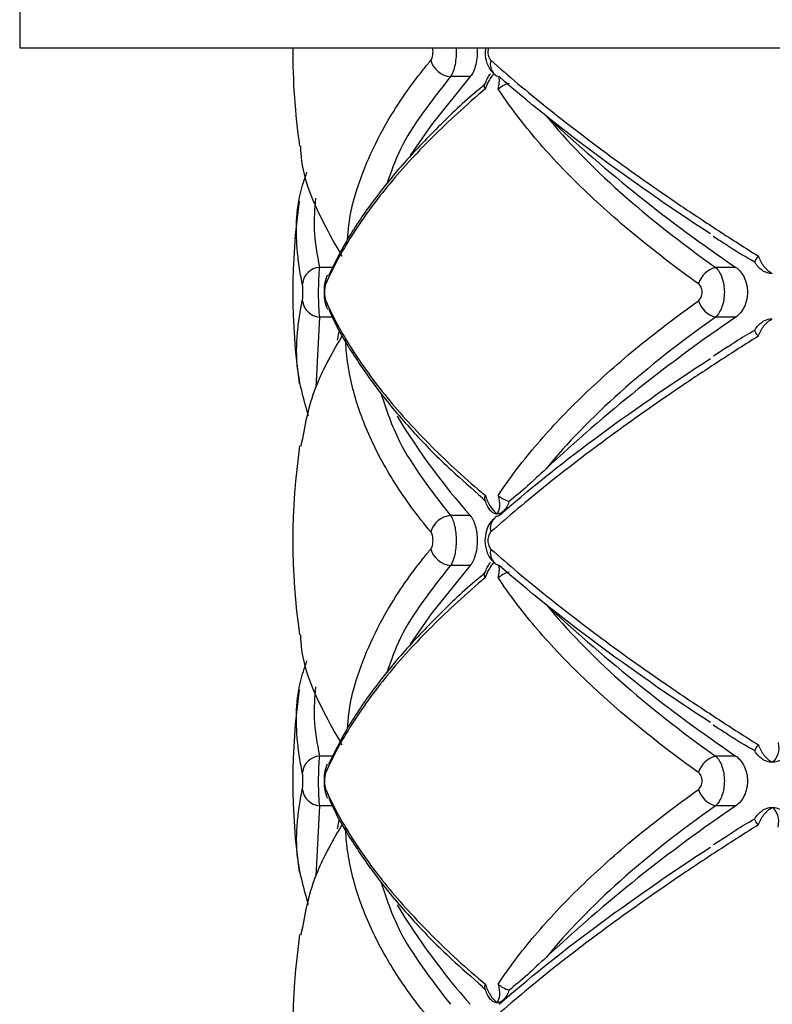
# Paper-space layout '_Posterior' of a CAD drawing. Header units: millimetres. Extents: x -145 to 255, y -320 to 324.
# Tile 11 of 17: x -28 to 12, y -20 to 32. Entities that reach past the tile are written whole.
import ezdxf

# ---------------------------------------------------------------- set-up
doc = ezdxf.new("R2010")
doc.units = ezdxf.units.MM

psp = doc.layouts.new('_Posterior')

# ---------------------------------------------------------------- linework, layer by layer
at = {"color": 7, "linetype": 'Continuous', "lineweight": 25}
for p, q in [((-27.918, 33.516), (-27.918, 30.516)), ((-27.918, 30.516), (137.082, 30.516)), ((-3.933, 28.985), (-4.979, 28.985)), ((-3.264, 28.503), (-3.111, 28.647)), ((10.208, 18.84), (9.132, 18.84)), ((10.208, 16.193), (9.132, 16.193)), ((-10.921, 15.422), (-11.012, 14.975)), ((9.746, 14.585), (9.016, 14.118)), ((-3.111, 6.385), (-3.291, 6.555)), ((-3.933, 5.632), (-4.979, 5.632)), ((-3.933, 2.985), (-4.979, 2.985)), ((-3.264, 2.503), (-3.111, 2.647)), ((10.208, -7.16), (9.132, -7.16)), ((10.208, -9.807), (9.132, -9.807)), ((-10.921, -10.578), (-11.012, -11.025)), ((9.746, -11.415), (9.016, -11.882)), ((-3.111, -19.615), (-3.291, -19.445))]:
    psp.add_line(p, q, dxfattribs=at)
at = {"color": 8, "linetype": 'Continuous', "lineweight": 25}
for p, q in [((-11.245, 18.84), (-11.96, 18.84)), ((-11.96, 16.193), (-12.16, 12.451)), ((-11.273, 16.193), (-11.96, 16.193)), ((-11.245, -7.16), (-11.96, -7.16)), ((-11.96, -9.807), (-12.16, -13.549)), ((-11.273, -9.807), (-11.96, -9.807))]:
    psp.add_line(p, q, dxfattribs=at)
at = {"color": 7, "linetype": 'Continuous', "lineweight": 25, "flags": 128}
for points in [[(-3.933, 28.985), (-6.009, 26.404), (-7.133, 24.794)], [(-3.933, 2.985), (-6.009, 0.404), (-7.133, -1.206)]]:
    psp.add_lwpolyline(points, dxfattribs=at)
at = {"color": 7, "linetype": 'Continuous', "lineweight": 25}
for centre, radius, start, end in [((21.624, 30.309), 35, 179.6603, 188.2475), ((-4.883, 30.173), 1.192, 195.4958, 265.4079), ((-2.249, 29.567), 0.599, 228.977, 256.2878), ((57.535, 88.472), 84.193, 227.10735, 235.79789), ((21.624, 17.516), 35, 172.0446, 187.9842), ((-11.877, 17.842), 1.001, 94.7167, 172.6174), ((-10.86, 18.054), 0.77, 151.8899, 186.2156), ((9.503, 17.53), 1.362, 105.7995, 161.1117), ((-11.877, 17.191), 1.001, 187.3826, 265.2833), ((-10.863, 16.978), 0.767, 173.7109, 208.9067), ((9.503, 17.503), 1.362, 198.8883, 254.2005), ((57.423, -53.29), 84.006, 124.19702, 133.02524), ((23.792, 30.118), 36.989, 211.2737, 221.4508), ((21.624, 4.309), 35, 171.7387, 188.2475), ((-4.883, 4.444), 1.192, 94.5921, 164.5042), ((-2.249, 5.05), 0.599, 103.712, 131.0372), ((-4.883, 4.173), 1.192, 195.4958, 265.4079), ((-2.249, 3.568), 0.6, 229.3014, 256.2845), ((57.535, 62.472), 84.193, 227.10735, 235.79789), ((21.624, -8.484), 35, 172.0446, 187.9842), ((-11.877, -8.158), 1.001, 94.7167, 172.6174), ((9.503, -8.47), 1.362, 105.7995, 161.1117), ((-10.86, -7.946), 0.77, 151.8899, 186.2156), ((-11.877, -8.809), 1.001, 187.3826, 265.2833), ((-10.863, -9.022), 0.767, 173.7109, 208.9067), ((9.503, -8.497), 1.362, 198.8883, 254.2005), ((57.423, -79.29), 84.006, 124.19702, 133.02524), ((23.792, 4.118), 36.989, 211.2737, 221.4508), ((21.624, -21.691), 35, 171.7387, 188.2475)]:
    psp.add_arc(centre, radius, start, end, dxfattribs=at)
at = {"color": 8, "linetype": 'Continuous', "lineweight": 25}
for centre, start, end in [((-2.131, 29.637), 162.7028, 225.5254), ((-2.131, 4.98), 134.4877, 197.2966), ((-2.131, 3.637), 162.6881, 225.8246)]:
    psp.add_arc(centre, 0.731, start, end, dxfattribs=at)
at = {"color": 7, "linetype": 'Continuous', "lineweight": 25}
for points, knots in [([(-6.032, 29.855), (-5.981, 29.916), (-5.942, 30.02), (-5.905, 30.262), (-5.908, 30.398), (-5.931, 30.516)], [0, 0, 0, 0, 0.5, 0.5, 1, 1, 1, 1]), ([(-4.685, 30.516), (-4.669, 30.214), (-4.689, 29.899), (-4.767, 29.493), (-4.801, 29.367), (-4.881, 29.151), (-4.928, 29.057), (-4.979, 28.985)], [0, 0, 0, 0, 0.5, 0.5, 0.75, 0.75, 1, 1, 1, 1]), ([(-3.566, 30.516), (-3.546, 30.214), (-3.572, 29.898), (-3.67, 29.492), (-3.713, 29.366), (-3.812, 29.15), (-3.87, 29.057), (-3.933, 28.985)], [0, 0, 0, 0, 0.5, 0.5, 0.75, 0.75, 1, 1, 1, 1]), ([(-3.115, 30.516), (-3.129, 30.383), (-3.164, 30.056), (-3.011, 29.581), (-2.812, 29.249), (-2.659, 29.136), (-2.639, 29.121)], [0, 0, 0, 0, 0.25365, 0.625061, 0.949118, 1, 1, 1, 1]), ([(-2.966, 30.516), (-2.997, 30.398), (-3.001, 30.255), (-2.947, 30.01), (-2.893, 29.912), (-2.829, 29.855)], [0, 0, 0, 0, 0.5, 0.5, 1, 1, 1, 1]), ([(-2.829, 29.855), (-1.906, 29.034), (-0.908, 28.193), (1.213, 26.494), (2.338, 25.634), (4.715, 23.893), (5.967, 23.013), (7.946, 21.675), (8.624, 21.226), (10.002, 20.329), (10.702, 19.881), (11.413, 19.435)], [0, 0, 0, 0, 0.25, 0.25, 0.5, 0.5, 0.75, 0.75, 0.875, 0.875, 1, 1, 1, 1]), ([(-3.111, 28.647), (-3.078, 28.751), (-3.039, 28.844), (-2.951, 29.009), (-2.901, 29.081), (-2.847, 29.14)], [0, 0, 0, 0, 0.5, 0.5, 1, 1, 1, 1]), ([(8.862, 20.618), (6.621, 22.077), (4.57, 23.502), (0.823, 26.291), (-0.874, 27.654), (-2.392, 28.985)], [0, 0, 0, 0, 0.5, 0.5, 1, 1, 1, 1]), ([(-3.125, 28.334), (-3.633, 27.907), (-4.125, 27.477), (-5.072, 26.612), (-5.529, 26.176), (-6.841, 24.868), (-7.635, 23.997), (-9.058, 22.259), (-9.69, 21.391), (-10.784, 19.669), (-11.248, 18.814), (-11.625, 17.97)], [0, 0, 0, 0, 0.125, 0.125, 0.25, 0.25, 0.5, 0.5, 0.75, 0.75, 1, 1, 1, 1]), ([(-3.252, 28.483), (-3.34, 28.411), (-4.223, 27.694), (-5.674, 26.301), (-7.58, 24.307), (-9.196, 22.287), (-10.536, 20.306), (-11.176, 19.008), (-11.484, 18.383)], [0, 0, 0, 0, 0.021624, 0.216757, 0.41398, 0.613125, 0.813848, 1, 1, 1, 1]), ([(8.215, 17.97), (7.028, 18.817), (5.907, 19.676), (3.82, 21.396), (2.852, 22.259), (1.069, 23.991), (0.253, 24.86), (-0.854, 26.169), (-1.204, 26.606), (-1.857, 27.474), (-2.162, 27.905), (-2.444, 28.334)], [0, 0, 0, 0, 0.25, 0.25, 0.5, 0.5, 0.75, 0.75, 0.875, 0.875, 1, 1, 1, 1]), ([(0.104, 26.909), (1.228, 25.543), (2.547, 24.187), (5.559, 21.498), (7.251, 20.163), (9.132, 18.84)], [0, 0, 0, 0, 0.5, 0.5, 1, 1, 1, 1]), ([(-12.967, 25.295), (-12.965, 25.174), (-12.948, 23.865), (-12.147, 21.881), (-11.109, 20.037), (-10.77, 19.435)], [0, 0, 0, 0, 0.064281, 0.694723, 1, 1, 1, 1]), ([(-12.871, 17.97), (-12.932, 18.278), (-13.027, 18.752), (-13.211, 20.346), (-13.273, 22.019), (-12.75, 23.532), (-12.622, 23.903)], [0, 0, 0, 0, 0.158537, 0.24404, 0.81468, 1, 1, 1, 1]), ([(9.003, 20.5), (9.009, 20.496), (9.249, 20.336), (9.511, 20.174), (9.766, 20.016)], [0, 0, 0, 0, 0.025913, 1, 1, 1, 1]), ([(11.217, 19.123), (10.754, 19.381), (10.257, 19.658), (9.791, 19.979), (9.759, 20.002)], [0, 0, 0, 0, 0.930528, 1, 1, 1, 1]), ([(11.413, 19.435), (11.472, 19.237), (11.577, 19.05), (11.835, 18.733), (11.989, 18.603), (12.152, 18.509)], [0, 0, 0, 0, 0.5, 0.5, 1, 1, 1, 1]), ([(-11.96, 18.84), (-11.969, 18.776), (-11.977, 18.697), (-11.992, 18.511), (-11.999, 18.405), (-12.009, 18.174), (-12.013, 18.048), (-12.019, 17.788), (-12.02, 17.653), (-12.021, 17.247), (-12.015, 16.978), (-11.993, 16.513), (-11.978, 16.321), (-11.96, 16.193)], [0, 0, 0, 0, 0.125, 0.125, 0.25, 0.25, 0.375, 0.375, 0.5, 0.5, 0.75, 0.75, 1, 1, 1, 1]), ([(9.132, 18.84), (9.202, 18.776), (9.266, 18.697), (9.381, 18.511), (9.431, 18.405), (9.512, 18.174), (9.544, 18.048), (9.586, 17.788), (9.597, 17.653), (9.597, 17.247), (9.554, 16.978), (9.391, 16.513), (9.273, 16.321), (9.132, 16.193)], [0, 0, 0, 0, 0.125, 0.125, 0.25, 0.25, 0.375, 0.375, 0.5, 0.5, 0.75, 0.75, 1, 1, 1, 1]), ([(10.208, 18.84), (10.3, 18.777), (10.383, 18.7), (10.535, 18.517), (10.603, 18.411), (10.712, 18.181), (10.756, 18.054), (10.814, 17.792), (10.829, 17.655), (10.83, 17.243), (10.769, 16.971), (10.548, 16.506), (10.391, 16.318), (10.208, 16.193)], [0, 0, 0, 0, 0.125, 0.125, 0.25, 0.25, 0.375, 0.375, 0.5, 0.5, 0.75, 0.75, 1, 1, 1, 1]), ([(12.152, 18.509), (12.057, 18.509), (11.962, 18.524), (11.778, 18.583), (11.689, 18.627), (11.605, 18.685)], [0, 0, 0, 0, 0.5, 0.5, 1, 1, 1, 1]), ([(-12.871, 17.062), (-12.861, 17.105), (-12.853, 17.171), (-12.842, 17.33), (-12.839, 17.423), (-12.839, 17.61), (-12.842, 17.704), (-12.853, 17.862), (-12.861, 17.927), (-12.871, 17.97)], [0, 0, 0, 0, 0.25, 0.25, 0.5, 0.5, 0.75, 0.75, 1, 1, 1, 1]), ([(-11.586, 18.295), (-11.606, 18.244), (-11.677, 18.065), (-11.715, 17.746), (-11.715, 17.315), (-11.685, 16.995), (-11.612, 16.818), (-11.589, 16.762)], [0, 0, 0, 0, 0.109368, 0.382812, 0.621884, 0.880058, 1, 1, 1, 1]), ([(-11.625, 17.97), (-11.645, 17.927), (-11.661, 17.862), (-11.684, 17.702), (-11.691, 17.609), (-11.691, 17.422), (-11.684, 17.329), (-11.661, 17.171), (-11.645, 17.105), (-11.625, 17.062)], [0, 0, 0, 0, 0.25, 0.25, 0.5, 0.5, 0.75, 0.75, 1, 1, 1, 1]), ([(8.215, 17.062), (8.275, 17.105), (8.327, 17.171), (8.399, 17.33), (8.418, 17.423), (8.418, 17.61), (8.398, 17.704), (8.327, 17.862), (8.275, 17.927), (8.215, 17.97)], [0, 0, 0, 0, 0.25, 0.25, 0.5, 0.5, 0.75, 0.75, 1, 1, 1, 1]), ([(-12.543, 10.924), (-12.798, 11.833), (-13.243, 13.416), (-13.155, 15.289), (-13.004, 16.423), (-12.905, 16.896), (-12.871, 17.062)], [0, 0, 0, 0, 0.438578, 0.763961, 0.917301, 1, 1, 1, 1]), ([(-11.625, 17.062), (-11.246, 16.215), (-10.781, 15.357), (-9.687, 13.637), (-9.059, 12.773), (-7.639, 11.041), (-6.849, 10.172), (-5.537, 8.864), (-5.078, 8.426), (-4.128, 7.558), (-3.635, 7.127), (-3.125, 6.698)], [0, 0, 0, 0, 0.25, 0.25, 0.5, 0.5, 0.75, 0.75, 0.875, 0.875, 1, 1, 1, 1]), ([(-2.444, 6.698), (-2.162, 7.126), (-1.859, 7.556), (-1.208, 8.421), (-0.86, 8.856), (0.246, 10.164), (1.063, 11.036), (2.852, 12.773), (3.825, 13.641), (5.915, 15.363), (7.032, 16.218), (8.215, 17.062)], [0, 0, 0, 0, 0.125, 0.125, 0.25, 0.25, 0.5, 0.5, 0.75, 0.75, 1, 1, 1, 1]), ([(-11.466, 16.647), (-11.398, 16.482), (-11.055, 15.649), (-10.138, 14.129), (-8.715, 12.096), (-6.973, 10.062), (-5.174, 8.218), (-3.837, 7.066), (-3.272, 6.58)], [0, 0, 0, 0, 0.049704, 0.250166, 0.451715, 0.653067, 0.853433, 1, 1, 1, 1]), ([(9.132, 16.193), (7.251, 14.869), (5.559, 13.535), (2.547, 10.845), (1.228, 9.49), (0.104, 8.123)], [0, 0, 0, 0, 0.5, 0.5, 1, 1, 1, 1]), ([(11.413, 15.182), (11.472, 15.38), (11.577, 15.567), (11.835, 15.885), (11.989, 16.015), (12.152, 16.109)], [0, 0, 0, 0, 0.5, 0.5, 1, 1, 1, 1]), ([(11.605, 15.932), (11.69, 15.99), (11.778, 16.034), (11.961, 16.093), (12.057, 16.109), (12.152, 16.109)], [0, 0, 0, 0, 0.5, 0.5, 1, 1, 1, 1]), ([(9.741, 14.594), (9.883, 14.692), (10.357, 15.019), (10.863, 15.299), (11.217, 15.494)], [0, 0, 0, 0, 0.300575, 1, 1, 1, 1]), ([(-10.77, 15.182), (-11.117, 14.58), (-11.642, 13.665), (-12.508, 11.701), (-12.752, 10.363), (-12.941, 9.331)], [0, 0, 0, 0, 0.3056388, 0.4637919, 1, 1, 1, 1]), ([(-6.032, 4.763), (-6.751, 5.63), (-7.39, 6.503), (-8.492, 8.239), (-8.957, 9.104), (-9.715, 10.826), (-10.009, 11.684), (-10.318, 12.967), (-10.399, 13.392), (-10.516, 14.233), (-10.552, 14.65), (-10.566, 15.064)], [0, 0, 0, 0, 0.25, 0.25, 0.5, 0.5, 0.75, 0.75, 0.875, 0.875, 1, 1, 1, 1]), ([(11.413, 15.182), (10.705, 14.738), (10.008, 14.292), (8.635, 13.399), (7.959, 12.951), (5.979, 11.613), (4.723, 10.73), (2.336, 8.982), (1.204, 8.116), (-0.917, 6.417), (-1.91, 5.58), (-2.829, 4.763)], [0, 0, 0, 0, 0.125, 0.125, 0.25, 0.25, 0.5, 0.5, 0.75, 0.75, 1, 1, 1, 1]), ([(-2.392, 5.632), (-0.874, 6.964), (0.823, 8.327), (4.57, 11.115), (6.621, 12.54), (8.862, 13.999)], [0, 0, 0, 0, 0.5, 0.5, 1, 1, 1, 1]), ([(0.104, 8.123), (-0.23, 7.807), (-0.561, 7.5), (-1.216, 6.915), (-1.54, 6.637), (-1.863, 6.385)], [0, 0, 0, 0, 0.5, 0.5, 1, 1, 1, 1]), ([(-3.125, 6.698), (-3.062, 6.492), (-2.968, 6.293), (-2.748, 5.955), (-2.623, 5.815), (-2.497, 5.716)], [0, 0, 0, 0, 0.5, 0.5, 1, 1, 1, 1]), ([(-2.847, 5.893), (-2.901, 5.951), (-2.95, 6.022), (-3.038, 6.187), (-3.078, 6.282), (-3.111, 6.385)], [0, 0, 0, 0, 0.5, 0.5, 1, 1, 1, 1]), ([(-2.444, 6.698), (-2.391, 6.492), (-2.371, 6.293), (-2.392, 5.955), (-2.433, 5.815), (-2.497, 5.716)], [0, 0, 0, 0, 0.5, 0.5, 1, 1, 1, 1]), ([(-1.863, 6.385), (-1.898, 6.282), (-1.939, 6.189), (-2.033, 6.023), (-2.085, 5.951), (-2.141, 5.893)], [0, 0, 0, 0, 0.5, 0.5, 1, 1, 1, 1]), ([(-2.497, 5.716), (-2.558, 5.716), (-2.619, 5.731), (-2.737, 5.791), (-2.793, 5.834), (-2.847, 5.893)], [0, 0, 0, 0, 0.5, 0.5, 1, 1, 1, 1]), ([(-2.141, 5.893), (-2.197, 5.834), (-2.254, 5.791), (-2.374, 5.731), (-2.436, 5.716), (-2.497, 5.716)], [0, 0, 0, 0, 0.5, 0.5, 1, 1, 1, 1]), ([(-4.979, 5.632), (-4.933, 5.568), (-4.892, 5.489), (-4.818, 5.303), (-4.786, 5.196), (-4.734, 4.966), (-4.713, 4.839), (-4.686, 4.58), (-4.679, 4.444), (-4.679, 4.039), (-4.707, 3.77), (-4.812, 3.306), (-4.888, 3.113), (-4.979, 2.985)], [0, 0, 0, 0, 0.125, 0.125, 0.25, 0.25, 0.375, 0.375, 0.5, 0.5, 0.75, 0.75, 1, 1, 1, 1]), ([(-3.933, 5.632), (-3.877, 5.568), (-3.826, 5.49), (-3.734, 5.304), (-3.694, 5.198), (-3.628, 4.967), (-3.603, 4.84), (-3.568, 4.581), (-3.559, 4.445), (-3.559, 4.038), (-3.595, 3.769), (-3.726, 3.305), (-3.821, 3.113), (-3.933, 2.985)], [0, 0, 0, 0, 0.125, 0.125, 0.25, 0.25, 0.375, 0.375, 0.5, 0.5, 0.75, 0.75, 1, 1, 1, 1]), ([(-2.633, 5.49), (-2.695, 5.438), (-2.869, 5.291), (-3.055, 4.928), (-3.172, 4.421), (-3.114, 3.843), (-2.925, 3.379), (-2.7, 3.19), (-2.628, 3.129)], [0, 0, 0, 0, 0.09188, 0.260038, 0.454454, 0.664767, 0.89282, 1, 1, 1, 1]), ([(-6.032, 3.855), (-5.995, 3.899), (-5.964, 3.965), (-5.923, 4.124), (-5.912, 4.216), (-5.912, 4.401), (-5.923, 4.494), (-5.965, 4.652), (-5.995, 4.719), (-6.032, 4.763)], [0, 0, 0, 0, 0.25, 0.25, 0.5, 0.5, 0.75, 0.75, 1, 1, 1, 1]), ([(-2.829, 4.763), (-2.876, 4.721), (-2.917, 4.658), (-2.976, 4.498), (-2.992, 4.404), (-2.992, 4.212), (-2.975, 4.116), (-2.917, 3.959), (-2.876, 3.896), (-2.829, 3.855)], [0, 0, 0, 0, 0.25, 0.25, 0.5, 0.5, 0.75, 0.75, 1, 1, 1, 1]), ([(-2.829, 3.855), (-1.906, 3.034), (-0.908, 2.193), (1.213, 0.494), (2.338, -0.366), (4.715, -2.107), (5.967, -2.987), (7.946, -4.325), (8.624, -4.774), (10.002, -5.671), (10.702, -6.119), (11.413, -6.565)], [0, 0, 0, 0, 0.25, 0.25, 0.5, 0.5, 0.75, 0.75, 0.875, 0.875, 1, 1, 1, 1]), ([(-3.111, 2.647), (-3.078, 2.751), (-3.039, 2.844), (-2.951, 3.009), (-2.901, 3.081), (-2.847, 3.14)], [0, 0, 0, 0, 0.5, 0.5, 1, 1, 1, 1]), ([(8.862, -5.382), (6.621, -3.923), (4.57, -2.498), (0.823, 0.291), (-0.874, 1.654), (-2.392, 2.985)], [0, 0, 0, 0, 0.5, 0.5, 1, 1, 1, 1]), ([(-3.125, 2.334), (-3.633, 1.907), (-4.125, 1.477), (-5.072, 0.612), (-5.529, 0.176), (-6.841, -1.132), (-7.635, -2.003), (-9.058, -3.741), (-9.69, -4.609), (-10.784, -6.331), (-11.248, -7.186), (-11.625, -8.03)], [0, 0, 0, 0, 0.125, 0.125, 0.25, 0.25, 0.5, 0.5, 0.75, 0.75, 1, 1, 1, 1]), ([(-3.252, 2.483), (-3.34, 2.411), (-4.223, 1.694), (-5.674, 0.301), (-7.58, -1.693), (-9.196, -3.713), (-10.536, -5.694), (-11.176, -6.992), (-11.484, -7.617)], [0, 0, 0, 0, 0.021624, 0.216757, 0.41398, 0.613125, 0.813848, 1, 1, 1, 1]), ([(8.215, -8.03), (7.028, -7.183), (5.907, -6.324), (3.82, -4.604), (2.852, -3.741), (1.069, -2.009), (0.253, -1.14), (-0.854, 0.169), (-1.204, 0.606), (-1.857, 1.474), (-2.162, 1.905), (-2.444, 2.334)], [0, 0, 0, 0, 0.25, 0.25, 0.5, 0.5, 0.75, 0.75, 0.875, 0.875, 1, 1, 1, 1]), ([(0.104, 0.909), (1.228, -0.457), (2.547, -1.813), (5.559, -4.502), (7.251, -5.837), (9.132, -7.16)], [0, 0, 0, 0, 0.5, 0.5, 1, 1, 1, 1]), ([(-12.967, -0.705), (-12.965, -0.826), (-12.948, -2.135), (-12.147, -4.119), (-11.109, -5.963), (-10.77, -6.565)], [0, 0, 0, 0, 0.064281, 0.694723, 1, 1, 1, 1]), ([(-12.871, -8.03), (-12.932, -7.722), (-13.027, -7.248), (-13.211, -5.654), (-13.273, -3.981), (-12.75, -2.468), (-12.622, -2.097)], [0, 0, 0, 0, 0.158537, 0.24404, 0.81468, 1, 1, 1, 1]), ([(9.003, -5.5), (9.009, -5.504), (9.249, -5.664), (9.511, -5.826), (9.766, -5.984)], [0, 0, 0, 0, 0.025913, 1, 1, 1, 1]), ([(11.217, -6.877), (10.754, -6.619), (10.257, -6.342), (9.791, -6.021), (9.759, -5.998)], [0, 0, 0, 0, 0.930528, 1, 1, 1, 1]), ([(11.413, -6.565), (11.472, -6.763), (11.577, -6.95), (11.835, -7.267), (11.989, -7.397), (12.152, -7.491)], [0, 0, 0, 0, 0.5, 0.5, 1, 1, 1, 1]), ([(12.462, -6.446), (12.511, -6.665), (12.499, -6.88), (12.385, -7.24), (12.283, -7.388), (12.152, -7.491)], [0, 0, 0, 0, 0.5, 0.5, 1, 1, 1, 1]), ([(-11.96, -7.16), (-11.969, -7.224), (-11.977, -7.303), (-11.992, -7.489), (-11.999, -7.595), (-12.009, -7.826), (-12.013, -7.952), (-12.019, -8.212), (-12.02, -8.347), (-12.021, -8.753), (-12.015, -9.022), (-11.993, -9.487), (-11.978, -9.679), (-11.96, -9.807)], [0, 0, 0, 0, 0.125, 0.125, 0.25, 0.25, 0.375, 0.375, 0.5, 0.5, 0.75, 0.75, 1, 1, 1, 1]), ([(9.132, -7.16), (9.202, -7.224), (9.266, -7.303), (9.381, -7.489), (9.431, -7.595), (9.512, -7.826), (9.544, -7.952), (9.586, -8.212), (9.597, -8.347), (9.597, -8.753), (9.554, -9.022), (9.391, -9.487), (9.273, -9.679), (9.132, -9.807)], [0, 0, 0, 0, 0.125, 0.125, 0.25, 0.25, 0.375, 0.375, 0.5, 0.5, 0.75, 0.75, 1, 1, 1, 1]), ([(10.208, -7.16), (10.3, -7.223), (10.383, -7.3), (10.535, -7.483), (10.603, -7.589), (10.712, -7.819), (10.756, -7.946), (10.814, -8.208), (10.829, -8.345), (10.83, -8.757), (10.769, -9.029), (10.548, -9.494), (10.391, -9.682), (10.208, -9.807)], [0, 0, 0, 0, 0.125, 0.125, 0.25, 0.25, 0.375, 0.375, 0.5, 0.5, 0.75, 0.75, 1, 1, 1, 1]), ([(12.152, -7.491), (12.057, -7.491), (11.962, -7.476), (11.778, -7.417), (11.689, -7.373), (11.605, -7.315)], [0, 0, 0, 0, 0.5, 0.5, 1, 1, 1, 1]), ([(12.702, -7.315), (12.617, -7.373), (12.528, -7.417), (12.343, -7.476), (12.246, -7.491), (12.152, -7.491)], [0, 0, 0, 0, 0.5, 0.5, 1, 1, 1, 1]), ([(-11.586, -7.705), (-11.606, -7.756), (-11.677, -7.935), (-11.715, -8.254), (-11.715, -8.685), (-11.685, -9.005), (-11.612, -9.182), (-11.589, -9.238)], [0, 0, 0, 0, 0.1093683, 0.3828119, 0.6218842, 0.8800579, 1, 1, 1, 1]), ([(-12.871, -8.938), (-12.861, -8.895), (-12.853, -8.829), (-12.842, -8.67), (-12.839, -8.577), (-12.839, -8.39), (-12.842, -8.296), (-12.853, -8.138), (-12.861, -8.073), (-12.871, -8.03)], [0, 0, 0, 0, 0.25, 0.25, 0.5, 0.5, 0.75, 0.75, 1, 1, 1, 1]), ([(-11.625, -8.03), (-11.645, -8.073), (-11.661, -8.138), (-11.684, -8.298), (-11.691, -8.391), (-11.691, -8.578), (-11.684, -8.671), (-11.661, -8.829), (-11.645, -8.895), (-11.625, -8.938)], [0, 0, 0, 0, 0.25, 0.25, 0.5, 0.5, 0.75, 0.75, 1, 1, 1, 1]), ([(8.215, -8.938), (8.275, -8.895), (8.327, -8.829), (8.399, -8.67), (8.418, -8.577), (8.418, -8.39), (8.398, -8.296), (8.327, -8.138), (8.275, -8.073), (8.215, -8.03)], [0, 0, 0, 0, 0.25, 0.25, 0.5, 0.5, 0.75, 0.75, 1, 1, 1, 1]), ([(-12.543, -15.076), (-12.798, -14.167), (-13.243, -12.584), (-13.155, -10.711), (-13.004, -9.577), (-12.905, -9.104), (-12.871, -8.938)], [0, 0, 0, 0, 0.438578, 0.763961, 0.917301, 1, 1, 1, 1]), ([(-11.625, -8.938), (-11.246, -9.785), (-10.781, -10.643), (-9.687, -12.363), (-9.059, -13.227), (-7.639, -14.959), (-6.849, -15.828), (-5.537, -17.136), (-5.078, -17.574), (-4.128, -18.442), (-3.635, -18.873), (-3.125, -19.302)], [0, 0, 0, 0, 0.25, 0.25, 0.5, 0.5, 0.75, 0.75, 0.875, 0.875, 1, 1, 1, 1]), ([(-11.466, -9.353), (-11.398, -9.518), (-11.055, -10.351), (-10.138, -11.871), (-8.715, -13.904), (-6.973, -15.938), (-5.174, -17.782), (-3.837, -18.934), (-3.272, -19.42)], [0, 0, 0, 0, 0.049704, 0.250166, 0.451715, 0.653067, 0.853433, 1, 1, 1, 1]), ([(-2.444, -19.302), (-2.162, -18.874), (-1.859, -18.444), (-1.208, -17.579), (-0.86, -17.144), (0.246, -15.836), (1.063, -14.964), (2.852, -13.227), (3.825, -12.359), (5.915, -10.637), (7.032, -9.782), (8.215, -8.938)], [0, 0, 0, 0, 0.125, 0.125, 0.25, 0.25, 0.5, 0.5, 0.75, 0.75, 1, 1, 1, 1]), ([(9.132, -9.807), (7.251, -11.131), (5.559, -12.465), (2.547, -15.155), (1.228, -16.51), (0.104, -17.877)], [0, 0, 0, 0, 0.5, 0.5, 1, 1, 1, 1]), ([(11.413, -10.818), (11.472, -10.62), (11.577, -10.433), (11.835, -10.115), (11.989, -9.985), (12.152, -9.891)], [0, 0, 0, 0, 0.5, 0.5, 1, 1, 1, 1]), ([(11.605, -10.068), (11.69, -10.01), (11.778, -9.966), (11.961, -9.907), (12.057, -9.891), (12.152, -9.891)], [0, 0, 0, 0, 0.5, 0.5, 1, 1, 1, 1]), ([(12.462, -10.936), (12.511, -10.717), (12.499, -10.503), (12.385, -10.142), (12.283, -9.994), (12.152, -9.891)], [0, 0, 0, 0, 0.5, 0.5, 1, 1, 1, 1]), ([(12.152, -9.891), (12.246, -9.891), (12.342, -9.906), (12.528, -9.966), (12.617, -10.01), (12.702, -10.068)], [0, 0, 0, 0, 0.5, 0.5, 1, 1, 1, 1]), ([(-10.77, -10.818), (-11.117, -11.42), (-11.642, -12.335), (-12.508, -14.299), (-12.752, -15.637), (-12.941, -16.669)], [0, 0, 0, 0, 0.305639, 0.463792, 1, 1, 1, 1]), ([(-6.032, -21.237), (-6.751, -20.37), (-7.39, -19.497), (-8.492, -17.761), (-8.957, -16.896), (-9.715, -15.174), (-10.009, -14.316), (-10.318, -13.033), (-10.399, -12.608), (-10.516, -11.767), (-10.552, -11.35), (-10.566, -10.936)], [0, 0, 0, 0, 0.25, 0.25, 0.5, 0.5, 0.75, 0.75, 0.875, 0.875, 1, 1, 1, 1]), ([(11.413, -10.818), (10.705, -11.262), (10.008, -11.708), (8.635, -12.601), (7.959, -13.049), (5.979, -14.387), (4.723, -15.27), (2.336, -17.018), (1.204, -17.884), (-0.917, -19.583), (-1.91, -20.42), (-2.829, -21.237)], [0, 0, 0, 0, 0.125, 0.125, 0.25, 0.25, 0.5, 0.5, 0.75, 0.75, 1, 1, 1, 1]), ([(9.741, -11.406), (9.883, -11.308), (10.357, -10.981), (10.863, -10.701), (11.217, -10.506)], [0, 0, 0, 0, 0.3005751, 1, 1, 1, 1]), ([(-2.392, -20.368), (-0.874, -19.036), (0.823, -17.673), (4.57, -14.885), (6.621, -13.46), (8.862, -12.001)], [0, 0, 0, 0, 0.5, 0.5, 1, 1, 1, 1]), ([(0.104, -17.877), (-0.23, -18.193), (-0.561, -18.5), (-1.216, -19.085), (-1.54, -19.363), (-1.863, -19.615)], [0, 0, 0, 0, 0.5, 0.5, 1, 1, 1, 1]), ([(-3.125, -19.302), (-3.062, -19.508), (-2.968, -19.707), (-2.748, -20.045), (-2.623, -20.185), (-2.497, -20.284)], [0, 0, 0, 0, 0.5, 0.5, 1, 1, 1, 1]), ([(-2.444, -19.302), (-2.391, -19.508), (-2.371, -19.707), (-2.392, -20.045), (-2.433, -20.185), (-2.497, -20.284)], [0, 0, 0, 0, 0.5, 0.5, 1, 1, 1, 1]), ([(-2.847, -20.107), (-2.901, -20.049), (-2.95, -19.978), (-3.038, -19.813), (-3.078, -19.718), (-3.111, -19.615)], [0, 0, 0, 0, 0.5, 0.5, 1, 1, 1, 1]), ([(-1.863, -19.615), (-1.898, -19.718), (-1.939, -19.811), (-2.033, -19.977), (-2.085, -20.049), (-2.141, -20.107)], [0, 0, 0, 0, 0.5, 0.5, 1, 1, 1, 1]), ([(-2.497, -20.284), (-2.558, -20.284), (-2.619, -20.269), (-2.737, -20.209), (-2.793, -20.166), (-2.847, -20.107)], [0, 0, 0, 0, 0.5, 0.5, 1, 1, 1, 1]), ([(-2.141, -20.107), (-2.197, -20.166), (-2.254, -20.209), (-2.374, -20.269), (-2.436, -20.284), (-2.497, -20.284)], [0, 0, 0, 0, 0.5, 0.5, 1, 1, 1, 1])]:
    psp.add_open_spline(points, degree=3, knots=knots, dxfattribs=at)
at = {"color": 8, "linetype": 'Continuous', "lineweight": 25}
for points, knots in [([(-10.467, 20.314), (-10.419, 20.829), (-10.341, 21.671), (-9.736, 23.869), (-8.743, 26.068), (-7.287, 28.246), (-6.55, 29.221), (-6.162, 29.696), (-6.032, 29.855)], [0, 0, 0, 0, 0.16624, 0.271865, 0.695549, 0.851383, 0.950254, 1, 1, 1, 1]), ([(-4.979, 28.985), (-5.999, 27.698), (-7.52, 25.779), (-8.162, 23.882), (-8.373, 23.258)], [0, 0, 0, 0, 0.670658, 1, 1, 1, 1]), ([(-2.673, 29.148), (-2.715, 29.099), (-2.813, 28.986), (-2.964, 28.742), (-3.07, 28.508), (-3.116, 28.362), (-3.125, 28.334)], [0, 0, 0, 0, 0.229604, 0.53112, 0.910487, 1, 1, 1, 1]), ([(-2.444, 28.334), (-2.437, 28.362), (-2.402, 28.508), (-2.371, 28.743), (-2.384, 28.916), (-2.39, 28.991)], [0, 0, 0, 0, 0.116954, 0.613125, 1, 1, 1, 1]), ([(-12.172, 22.521), (-12.214, 21.966), (-12.308, 20.725), (-12.084, 19.51), (-11.96, 18.84)], [0, 0, 0, 0, 0.447898, 1, 1, 1, 1]), ([(-8.665, 12.1), (-8.392, 11.259), (-7.696, 9.117), (-6.006, 6.949), (-4.979, 5.632)], [0, 0, 0, 0, 0.392683, 1, 1, 1, 1]), ([(-10.467, -5.686), (-10.419, -5.171), (-10.341, -4.329), (-9.736, -2.131), (-8.743, 0.068), (-7.287, 2.246), (-6.55, 3.221), (-6.162, 3.696), (-6.032, 3.855)], [0, 0, 0, 0, 0.1662398, 0.271865, 0.6955492, 0.8513829, 0.9502537, 1, 1, 1, 1]), ([(-2.662, 3.161), (-2.708, 3.108), (-2.81, 2.991), (-2.964, 2.742), (-3.07, 2.508), (-3.116, 2.362), (-3.125, 2.334)], [0, 0, 0, 0, 0.244967, 0.54047, 0.912273, 1, 1, 1, 1]), ([(-4.979, 2.985), (-5.999, 1.698), (-7.52, -0.221), (-8.162, -2.118), (-8.373, -2.742)], [0, 0, 0, 0, 0.670658, 1, 1, 1, 1]), ([(-2.444, 2.334), (-2.437, 2.362), (-2.402, 2.508), (-2.371, 2.743), (-2.384, 2.916), (-2.39, 2.991)], [0, 0, 0, 0, 0.116954, 0.613125, 1, 1, 1, 1]), ([(-12.172, -3.479), (-12.214, -4.034), (-12.308, -5.275), (-12.084, -6.49), (-11.96, -7.16)], [0, 0, 0, 0, 0.447898, 1, 1, 1, 1]), ([(-8.665, -13.9), (-8.392, -14.741), (-7.696, -16.883), (-6.006, -19.051), (-4.979, -20.368)], [0, 0, 0, 0, 0.392683, 1, 1, 1, 1])]:
    psp.add_open_spline(points, degree=3, knots=knots, dxfattribs=at)
at = {"color": 7, "linetype": 'Continuous', "lineweight": 25}
for points in [[(-3.125, 28.334), (-3.194, 28.457), (-3.192, 28.576), (-3.111, 28.647)], [(-2.444, 28.334), (-2.303, 28.457), (-2.1, 28.576), (-1.863, 28.647)], [(11.413, 19.435), (11.291, 19.312), (11.22, 19.196), (11.217, 19.123)], [(11.605, 18.685), (11.466, 18.781), (11.328, 18.924), (11.217, 19.123)], [(11.217, 15.494), (11.329, 15.694), (11.466, 15.836), (11.605, 15.932)], [(11.413, 15.182), (11.291, 15.305), (11.22, 15.421), (11.217, 15.494)], [(-3.125, 6.698), (-3.194, 6.575), (-3.192, 6.456), (-3.111, 6.385)], [(-2.444, 6.698), (-2.302, 6.575), (-2.1, 6.456), (-1.863, 6.385)], [(-3.125, 2.334), (-3.194, 2.457), (-3.192, 2.576), (-3.111, 2.647)], [(-2.444, 2.334), (-2.303, 2.457), (-2.1, 2.576), (-1.863, 2.647)], [(11.413, -6.565), (11.291, -6.688), (11.22, -6.804), (11.217, -6.877)], [(11.605, -7.315), (11.466, -7.219), (11.328, -7.076), (11.217, -6.877)], [(11.217, -10.506), (11.329, -10.306), (11.466, -10.164), (11.605, -10.068)], [(11.413, -10.818), (11.291, -10.695), (11.22, -10.579), (11.217, -10.506)], [(-3.125, -19.302), (-3.194, -19.425), (-3.192, -19.544), (-3.111, -19.615)], [(-2.444, -19.302), (-2.302, -19.425), (-2.1, -19.544), (-1.863, -19.615)]]:
    psp.add_open_spline(points, degree=3, dxfattribs=at)

doc.saveas('drawing.dxf')
